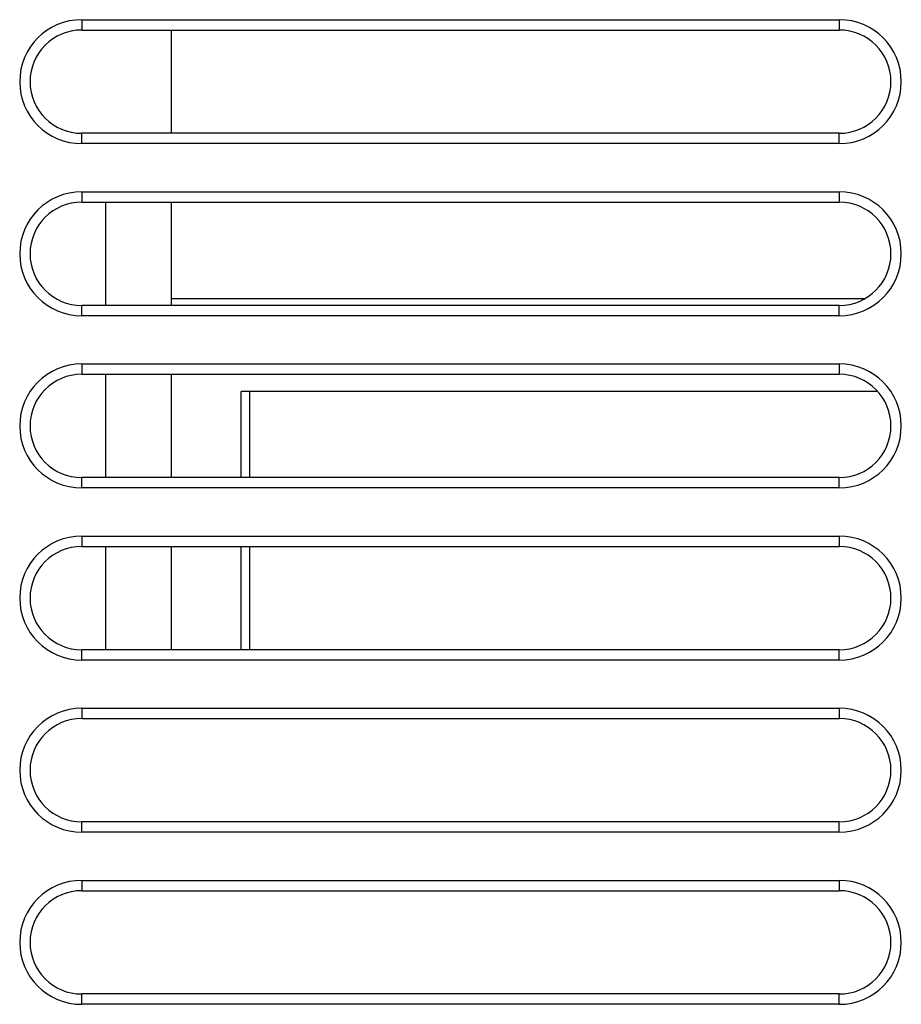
# Model space of a CAD drawing. Header units: millimetres. Extents: x -131 to 719, y -272 to 510.
# Tile 23 of 102: x -93 to -68, y 146 to 175. Entities that reach past the tile are written whole.
import ezdxf

# ---------------------------------------------------------------- set-up
doc = ezdxf.new("R2010")
doc.units = ezdxf.units.MM
doc.header["$LTSCALE"] = 23.1
doc.layers.get('0').update_dxf_attribs({"linetype": 'CONTINUOUS'})

msp = doc.modelspace()

# ---------------------------------------------------------------- linework, layer by layer
at = {"color": 7}
for p, q in [((-91.483, 174.671), (-91.483, 174.371)), ((-91.483, 174.671), (-69.483, 174.671)), ((-69.483, 174.671), (-69.483, 174.371)), ((-91.483, 174.371), (-69.483, 174.371)), ((-88.876, 171.371), (-88.876, 174.371)), ((-91.483, 171.071), (-91.483, 171.371)), ((-69.483, 171.371), (-91.483, 171.371)), ((-69.483, 171.071), (-69.483, 171.371)), ((-69.483, 171.071), (-91.483, 171.071)), ((-91.483, 169.671), (-91.483, 169.371)), ((-91.483, 169.671), (-69.483, 169.671)), ((-69.483, 169.671), (-69.483, 169.371)), ((-91.483, 169.371), (-69.483, 169.371)), ((-90.785, 166.371), (-90.785, 169.371)), ((-88.876, 166.371), (-88.876, 169.371)), ((-88.876, 166.572), (-68.739, 166.572)), ((-91.483, 166.071), (-91.483, 166.371)), ((-69.483, 166.371), (-91.483, 166.371)), ((-69.483, 166.071), (-69.483, 166.371)), ((-69.483, 166.071), (-91.483, 166.071)), ((-91.483, 164.671), (-91.483, 164.371)), ((-91.483, 164.671), (-69.483, 164.671)), ((-69.483, 164.671), (-69.483, 164.371)), ((-91.483, 164.371), (-69.483, 164.371)), ((-90.785, 161.371), (-90.785, 164.371)), ((-88.876, 161.371), (-88.876, 164.371)), ((-86.85, 161.371), (-86.85, 163.872)), ((-68.368, 163.872), (-86.85, 163.872)), ((-86.6, 161.371), (-86.6, 163.872)), ((-91.483, 161.071), (-91.483, 161.371)), ((-69.483, 161.371), (-91.483, 161.371)), ((-69.483, 161.071), (-69.483, 161.371)), ((-69.483, 161.071), (-91.483, 161.071)), ((-91.483, 159.671), (-91.483, 159.371)), ((-91.483, 159.671), (-69.483, 159.671)), ((-69.483, 159.671), (-69.483, 159.371)), ((-91.483, 159.371), (-69.483, 159.371)), ((-90.785, 156.371), (-90.785, 159.371)), ((-88.876, 156.371), (-88.876, 159.371)), ((-86.85, 156.371), (-86.85, 159.371)), ((-86.6, 156.371), (-86.6, 159.371)), ((-91.483, 156.071), (-91.483, 156.371)), ((-69.483, 156.371), (-91.483, 156.371)), ((-69.483, 156.071), (-69.483, 156.371)), ((-69.483, 156.071), (-91.483, 156.071)), ((-91.483, 154.671), (-91.483, 154.371)), ((-91.483, 154.671), (-69.483, 154.671)), ((-69.483, 154.671), (-69.483, 154.371)), ((-91.483, 154.371), (-69.483, 154.371)), ((-91.483, 151.071), (-91.483, 151.371)), ((-69.483, 151.371), (-91.483, 151.371)), ((-69.483, 151.071), (-69.483, 151.371)), ((-69.483, 151.071), (-91.483, 151.071)), ((-91.483, 149.671), (-91.483, 149.371)), ((-91.483, 149.671), (-69.483, 149.671)), ((-69.483, 149.671), (-69.483, 149.371)), ((-91.483, 149.371), (-69.483, 149.371)), ((-91.483, 146.071), (-91.483, 146.371)), ((-69.483, 146.371), (-91.483, 146.371)), ((-69.483, 146.071), (-69.483, 146.371)), ((-69.483, 146.071), (-91.483, 146.071))]:
    msp.add_line(p, q, dxfattribs=at)
for centre, radius, start, end in [((-91.483, 172.871), 1.8, 90, 270), ((-69.483, 172.871), 1.8, 270, 90), ((-91.483, 172.871), 1.5, 90, 270), ((-69.483, 172.871), 1.5, 270, 90), ((-91.483, 167.871), 1.8, 90, 270), ((-69.483, 167.871), 1.8, 270, 90), ((-91.483, 167.871), 1.5, 90, 270), ((-69.483, 167.871), 1.5, 270, 90), ((-91.483, 162.871), 1.8, 90, 270), ((-69.483, 162.871), 1.8, 270, 90), ((-91.483, 162.871), 1.5, 90, 270), ((-69.483, 162.871), 1.5, 270, 90), ((-91.483, 157.871), 1.8, 90, 270), ((-69.483, 157.871), 1.8, 270, 90), ((-91.483, 157.871), 1.5, 90, 270), ((-69.483, 157.871), 1.5, 270, 90), ((-91.483, 152.871), 1.8, 90, 270), ((-69.483, 152.871), 1.8, 270, 90), ((-91.483, 152.871), 1.5, 90, 270), ((-69.483, 152.871), 1.5, 270, 90), ((-91.483, 147.871), 1.8, 90, 270), ((-69.483, 147.871), 1.8, 270, 90), ((-91.483, 147.871), 1.5, 90, 270), ((-69.483, 147.871), 1.5, 270, 90)]:
    msp.add_arc(centre, radius, start, end, dxfattribs=at)

doc.saveas('drawing.dxf')
